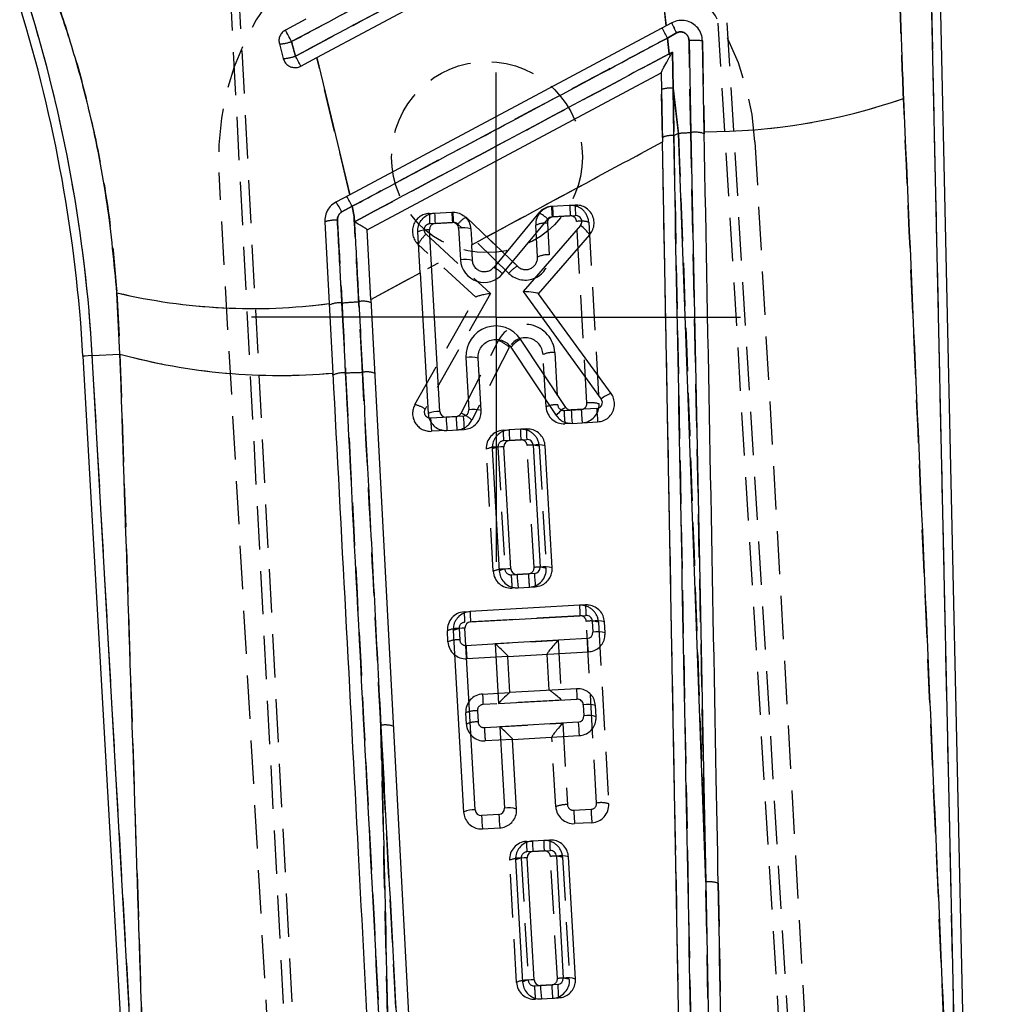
# Model space of a CAD drawing. Extents: x 19 to 225, y 41 to 166.
# Tile 7 of 20: x 68 to 84, y 131 to 147. Entities that reach past the tile are written whole.
import ezdxf

# ---------------------------------------------------------------- set-up
doc = ezdxf.new("R2010")
doc.units = 0
doc.header["$LTSCALE"] = 0.571429
doc.linetypes.add('HIDDEN', pattern=[1.905, 1.27, -0.635])
doc.layers.get('0').update_dxf_attribs({"linetype": 'CONTINUOUS'})
doc.styles.add('SLDTEXTSTYLE0', font='TXT', dxfattribs={"width": 0.75})
doc.dimstyles.new('SLDDIMSTYLE0', dxfattribs={"dimtxt": 2, "dimasz": 1.886857, "dimexe": 0, "dimexo": 0.0625, "dimgap": 0.5, "dimtad": 1, "dimdec": 0, "dimrnd": 1e-09, "dimzin": 12, "dimtxsty": 'SLDTEXTSTYLE0', "dimsah": 1, "dimcen": 0.09, "dimazin": 3, "dimtfac": 1, "dimtdec": 0, "dimtofl": 0, "dimtmove": 0, "dimatfit": 3, "dimtolj": 1, "dimtzin": 12})

# ---------------------------------------------------------------- blocks, each defined once
blk = doc.blocks.new('_D_3')
at = {"color": 179, "linetype": 'CONTINUOUS'}
for p, q in [((75.25, 163.872), (100.04, 163.872)), ((99.468, 163.872), (99.468, 52.245)), ((71.611, 52.245), (100.04, 52.245))]:
    blk.add_line(p, q, dxfattribs=at)
for points in [[(99.468, 163.872), (99.178, 161.985), (99.758, 161.985)], [(99.468, 52.245), (99.758, 54.131), (99.178, 54.131)]]:
    blk.add_solid(points, dxfattribs=at)
at = {"color": 179, "linetype": 'CONTINUOUS', "insert": (96.89, 107.872, 0.1), "char_height": 2, "attachment_point": 1, "rotation": 90, "style": 'SLDTEXTSTYLE0'}
blk.add_mtext('112', dxfattribs=at)
blk = doc.blocks.new('SW_CENTERMARKSYMBOL_3')
at = {"color": 0, "linetype": 'CONTINUOUS'}
for p, q in [((0, 2.5), (0, 4.1)), ((0, 0), (0, 2.5)), ((-2.5, 0), (-4.1, 0)), ((0, 0), (-2.5, 0)), ((0, 0), (0, -2.5)), ((0, 0), (2.5, 0)), ((2.5, 0), (4.1, 0)), ((0, -2.5), (0, -4.1))]:
    blk.add_line(p, q, dxfattribs=at)

msp = doc.modelspace()

# ---------------------------------------------------------------- linework, layer by layer
at = {"color": 7, "linetype": 'HIDDEN'}
for p, q in [((71.207594, 157.801018), (73.066728, 122.310203)), ((73.222035, 122.319015), (71.349065, 157.866318)), ((81.406727, 122.78349), (79.76759, 149.738256)), ((81.562034, 122.792304), (79.935409, 149.407268)), ((78.889198, 148.732797), (79.033097, 147.369627)), ((83.459818, 148.792323), (83.975745, 125.109898)), ((79.210352, 147.25094), (79.055709, 147.165183)), ((79.055709, 147.165183), (79.085393, 146.900468)), ((79.448612, 145.582721), (79.418478, 147.123818)), ((79.643961, 147.116445), (79.673174, 145.562429)), ((79.139726, 146.930594), (79.15152, 146.324847)), ((73.730126, 144.539826), (73.177989, 146.838874)), ((78.971643, 145.501141), (78.956579, 146.302738)), ((79.15152, 146.324847), (79.241357, 145.571687)), ((79.15152, 146.324847), (79.163365, 145.529632)), ((79.163365, 145.529632), (79.241357, 145.571687)), ((79.163365, 145.529632), (79.518787, 126.857851)), ((80.523617, 145.423912), (81.536686, 127.572215)), ((72.551144, 127.062293), (71.538074, 144.91399)), ((73.769012, 144.345634), (73.596269, 144.250468)), ((73.801808, 144.177035), (73.769012, 144.345634)), ((75.063234, 144.227267), (75.152292, 144.232318)), ((75.442303, 144.248776), (75.458787, 144.249712)), ((73.801808, 144.177035), (73.808994, 144.086413)), ((75.466234, 144.074276), (75.070681, 144.051832)), ((76.396646, 143.221401), (75.541325, 144.046411)), ((75.684055, 144.16612), (76.539376, 143.341106)), ((77.043527, 144.063626), (77.073699, 143.531964)), ((77.427016, 144.185551), (77.137701, 144.169133)), ((77.705266, 141.04737), (77.53252, 144.091376)), ((77.736083, 144.078464), (77.908829, 141.034458)), ((76.877905, 143.496387), (76.847732, 144.028053)), ((75.00874, 143.878308), (76.091304, 142.885015)), ((76.539376, 143.341106), (76.026694, 143.835619)), ((75.842674, 142.821029), (74.877409, 143.706698)), ((74.083764, 142.783352), (75.215434, 143.396546)), ((69.825497, 142.896165), (69.876698, 141.869437)), ((74.821829, 141.022146), (75.843859, 142.823115)), ((76.091304, 142.885015), (74.991889, 140.947678)), ((75.59525, 140.876837), (76.222706, 142.096605)), ((76.404439, 141.980876), (75.776983, 140.761108)), ((69.411598, 141.843044), (69.876698, 141.869437)), ((70.400275, 124.421163), (69.411598, 141.843044)), ((69.876698, 141.869437), (70.447405, 124.473965)), ((77.020477, 140.984044), (76.970731, 141.860646)), ((77.166525, 141.896218), (77.216271, 141.01962)), ((73.447143, 141.517494), (73.445733, 141.544141)), ((77.321777, 140.925445), (77.611092, 140.941866)), ((75.084526, 140.798483), (75.511992, 140.822742)), ((75.359316, 140.589293), (75.099742, 140.57456)), ((76.301161, 140.591562), (76.400939, 140.597225)), ((77.458361, 140.70841), (77.336993, 140.701525)), ((76.597925, 140.432548), (76.30861, 140.416131)), ((76.134728, 138.229434), (76.01864, 140.27505)), ((76.214436, 140.310623), (76.330522, 138.26501)), ((76.819516, 138.29276), (76.703429, 140.338373)), ((76.906992, 140.325461), (77.023079, 138.279848)), ((76.436028, 138.170835), (76.725343, 138.187256)), ((76.551022, 137.952578), (76.451243, 137.946915)), ((75.648553, 137.549702), (75.746096, 137.555238)), ((77.59048, 137.484048), (75.656002, 137.374267)), ((77.868729, 134.345867), (77.695986, 137.389873)), ((77.899549, 137.376961), (78.072292, 134.332955)), ((75.376661, 137.045898), (75.366033, 137.233187)), ((75.561829, 137.268763), (75.572457, 137.081471)), ((75.677961, 136.987299), (77.223286, 137.074996)), ((77.223286, 137.074996), (77.280212, 136.071865)), ((76.380761, 136.802394), (75.693177, 136.763376)), ((77.073086, 136.235968), (77.03872, 136.841555)), ((75.956998, 136.17263), (76.414333, 136.198584)), ((77.280212, 136.071865), (75.964447, 135.997195)), ((75.685106, 135.668826), (75.674478, 135.856115)), ((75.870273, 135.891691), (75.880902, 135.704398)), ((75.986405, 135.610227), (77.302172, 135.684897)), ((77.302172, 135.684897), (77.379737, 134.318117)), ((76.460004, 135.412317), (76.001621, 135.386303)), ((77.183941, 134.282541), (77.117607, 135.451455)), ((77.485241, 134.223942), (77.774556, 134.240359)), ((77.789772, 134.01644), (77.500457, 134.000019)), ((76.692102, 133.702647), (76.791884, 133.70831)), ((76.988864, 133.54363), (76.699549, 133.527212)), ((76.525667, 131.340519), (76.409582, 133.386132)), ((76.605376, 133.421708), (76.721463, 131.376094)), ((77.210458, 131.403843), (77.09437, 133.449458)), ((77.297933, 133.436546), (77.414021, 131.390931)), ((79.81804, 126.720026), (79.698223, 133.020845)), ((79.907847, 133.000102), (80.024544, 126.700161)), ((76.826967, 131.28192), (77.116282, 131.298339)), ((76.941972, 131.063661), (76.842183, 131.057999))]:
    msp.add_line(p, q, dxfattribs=at)
at = {"color": 7, "linetype": 'CONTINUOUS'}
for p, q in [((73.177989, 146.838874), (78.732775, 149.803013)), ((79.033097, 147.369627), (78.889198, 148.732797)), ((83.459818, 148.792323), (83.975745, 125.109898)), ((84.134403, 124.99732), (83.615949, 148.795724)), ((72.992924, 147.481107), (72.649685, 147.297949)), ((79.033097, 147.369627), (73.730126, 144.539826)), ((79.127349, 147.419922), (79.033097, 147.369627)), ((79.055709, 147.165183), (79.210352, 147.25094)), ((72.549078, 147.066657), (72.6145, 146.820769)), ((72.817728, 146.861568), (72.753414, 147.105251)), ((79.085393, 146.900468), (79.055709, 147.165183)), ((79.41848, 147.123654), (79.448612, 145.582721)), ((79.672541, 145.596147), (79.643961, 147.116445)), ((79.139726, 146.930594), (79.085393, 146.900468)), ((79.15152, 146.324847), (79.139726, 146.930594)), ((72.906244, 146.693867), (73.177989, 146.838874)), ((73.177989, 146.838874), (73.730126, 144.539826)), ((74.021954, 143.951979), (78.951321, 146.582421)), ((78.951321, 146.582421), (78.973036, 145.426996)), ((79.163365, 145.529632), (79.15152, 146.324847)), ((79.241357, 145.571687), (79.15152, 146.324847)), ((79.163365, 145.529632), (79.241357, 145.571687)), ((79.698223, 133.020845), (79.241357, 145.571687)), ((79.315904, 127.024154), (78.973036, 145.426996)), ((73.730126, 144.539826), (73.496593, 144.415208)), ((73.596229, 144.250445), (73.769012, 144.345634)), ((73.769012, 144.345634), (73.801808, 144.177035)), ((75.152641, 144.23234), (75.441956, 144.248758)), ((76.899057, 144.235067), (76.142564, 143.318586)), ((77.508974, 144.36606), (77.113421, 144.343611)), ((73.31125, 144.086779), (73.383812, 142.714896)), ((73.808994, 144.086413), (73.801808, 144.177035)), ((75.160103, 144.056645), (75.449418, 144.073062)), ((76.292935, 143.215254), (77.04943, 144.131735)), ((77.120885, 144.167915), (77.516438, 144.190364)), ((74.083764, 142.783352), (74.021954, 143.951979)), ((74.909005, 143.230591), (74.87012, 143.915825)), ((75.238675, 140.907131), (75.065929, 143.951141)), ((75.554924, 143.97889), (75.585095, 143.447224)), ((75.758472, 143.966236), (75.773652, 143.698711)), ((77.597612, 144.024965), (76.634375, 142.915573)), ((76.893631, 142.880671), (77.7525, 143.869855)), ((75.788643, 143.434573), (75.773652, 143.698711)), ((74.083764, 142.783352), (74.909005, 143.230591)), ((74.909005, 143.230591), (75.042864, 140.871816)), ((69.876698, 141.869437), (69.825497, 142.896165)), ((76.634375, 142.915573), (77.945908, 141.115055)), ((74.083764, 142.783352), (74.931293, 126.75925)), ((78.111438, 141.208828), (76.893631, 142.880671)), ((73.383812, 142.714896), (73.4454, 141.550433)), ((77.354436, 140.976411), (76.593011, 142.117359)), ((76.430523, 141.982358), (77.191949, 140.841406)), ((69.25568, 141.834196), (70.251164, 124.29238)), ((69.411598, 141.843044), (69.876698, 141.869437)), ((70.400275, 124.421163), (69.411598, 141.843044)), ((75.677922, 141.811483), (75.727669, 140.934881)), ((75.931215, 140.92223), (75.88147, 141.798828)), ((77.870745, 140.956339), (77.443281, 140.93208)), ((75.633496, 140.829377), (75.344178, 140.812956)), ((75.35938, 140.589297), (75.648695, 140.605715)), ((76.690316, 140.613649), (76.401, 140.597228)), ((77.458482, 140.708417), (77.885946, 140.732676)), ((76.408464, 140.421536), (76.697779, 140.437954)), ((76.11848, 140.280713), (76.234568, 138.2351)), ((76.430376, 138.270416), (76.314291, 140.316028)), ((76.803283, 140.343778), (76.919371, 138.298165)), ((77.122919, 138.285514), (77.006831, 140.331127)), ((76.825197, 138.192661), (76.535882, 138.17624)), ((76.551083, 137.952581), (76.840398, 137.968999)), ((77.682873, 137.665149), (75.748393, 137.555369)), ((75.755857, 137.379673), (77.690335, 137.489453)), ((77.79584, 137.395278), (77.806469, 137.207989)), ((78.010017, 137.195338), (77.999388, 137.382627)), ((75.465873, 137.238853), (75.638618, 134.194844)), ((75.834427, 134.23016), (75.661683, 137.274169)), ((77.712295, 137.102485), (76.16697, 137.014788)), ((76.16697, 137.014788), (76.223898, 136.011657)), ((76.381851, 136.802458), (77.727496, 136.878822)), ((76.416114, 136.198685), (76.381851, 136.802458)), ((77.532202, 136.262022), (76.416114, 136.198685)), ((76.223898, 136.011657), (77.539663, 136.086326)), ((77.645169, 135.992151), (77.655797, 135.804862)), ((77.859345, 135.792211), (77.848717, 135.9795)), ((77.561624, 135.699358), (76.245857, 135.624688)), ((76.245857, 135.624688), (76.323421, 134.257909)), ((76.460737, 135.412358), (77.576825, 135.475695)), ((76.526969, 134.245258), (76.460737, 135.412358)), ((76.229248, 134.152405), (75.939932, 134.135988)), ((75.955134, 133.912325), (76.244449, 133.928743)), ((77.081257, 133.724731), (76.791942, 133.708313)), ((76.799404, 133.532618), (77.088719, 133.549039)), ((76.509421, 133.391798), (76.625507, 131.346185)), ((76.821318, 131.381499), (76.70523, 133.427114)), ((77.194225, 133.454863), (77.310312, 131.409249)), ((77.513858, 131.396598), (77.397773, 133.442212)), ((79.698223, 133.020845), (79.81804, 126.720026)), ((77.216137, 131.303745), (76.926821, 131.287326)), ((76.942023, 131.063663), (77.231338, 131.080082))]:
    msp.add_line(p, q, dxfattribs=at)
at = {"color": 7, "linetype": 'CONTINUOUS', "flags": 128}
msp.add_lwpolyline([(79.448612, 145.582721), (79.609044, 137.524534), (79.655463, 135.182523), (79.698223, 133.020845)], dxfattribs=at)
at = {"color": 7, "linetype": 'HIDDEN', "flags": 128}
msp.add_lwpolyline([(79.698223, 133.020845), (79.538412, 141.079061), (79.448612, 145.582721)], dxfattribs=at)
at = {"color": 8, "linetype": 'CONTINUOUS', "flags": 128}
msp.add_lwpolyline([(69.411598, 141.843044), (69.343481, 141.83918), (69.294735, 141.836413), (69.265449, 141.834751), (69.25568, 141.834196)], dxfattribs=at)
at = {"color": 7, "linetype": 'HIDDEN'}
msp.add_circle((76.030846, 145.168952), 1.6, dxfattribs=at)
for centre, radius, start, end in [((76.030846, 145.168952), 4.5, 3.2480041, 183.2480041), ((44.827694, 140.447929), 24.623458, 3.2480041, 17.2480041), ((80.486978, 147.982886), 1.471571, 202.492325, 209.8275587), ((60.156288, 140.44852), 14.247795, 27.8534269, 28.7334859), ((72.846088, 143.903599), 7.014081, 27.7105636, 29.2710057), ((72.521131, 147.774849), 0.708743, 272.259883, 289.1316367), ((79.497461, 146.08776), 1.039064, 81.8949779, 94.3596843), ((72.553048, 147.653425), 0.83492, 274.2209365, 288.4823318), ((63.187144, 141.671115), 10.940245, 27.3295517, 28.3226781), ((79.114582, 145.780076), 0.546023, 86.1210471, 106.8202868), ((79.710296, 155.693348), 10.097272, 269.7857629, 289.0984401), ((79.125411, 145.125714), 0.405697, 84.6320741, 112.2731827), ((77.626638, 177.85248), 32.321153, 272.8636089, 273.2315307), ((79.517255, 145.089637), 0.497839, 71.7482095, 97.9252393), ((72.751546, 143.851893), 0.934034, 25.2598607, 37.09217), ((68.292521, 141.474678), 6.183393, 27.664997, 29.422259), ((75.080231, 143.927748), 0.3, 93.2480041, 227.4624662), ((78.385182, 144.280401), 3.322373, 180.9163615, 183.9448937), ((78.781153, 144.302863), 3.322791, 180.9165522, 183.9447031), ((77.14725, 144.045049), 0.3, 93.2480041, 183.2480041), ((80.454595, 144.39784), 3.324769, 180.9180598, 183.94441), ((77.436566, 144.061468), 0.3, 3.2480041, 93.2480041), ((80.739799, 144.414047), 3.320654, 180.9155773, 183.945678), ((73.505838, 143.396559), 0.717125, 88.6778856, 105.7443158), ((75.076347, 143.951991), 0.1, 93.2480041, 227.4624662), ((75.4719, 143.974439), 0.1, 46.0333802, 93.2480041), ((75.912113, 143.749258), 0.475168, 118.6822535, 141.2909526), ((77.019259, 143.640579), 0.423743, 86.7167405, 113.8779867), ((77.143366, 144.069293), 0.1, 93.2480041, 183.2480041), ((77.432682, 144.085711), 0.1, 3.2480041, 93.2480041), ((77.607385, 143.660561), 0.437271, 72.8831367, 99.858123), ((75.401798, 143.441445), 0.587659, 131.9786221, 153.1682036), ((76.674341, 143.509299), 0.4, 226.0333802, 3.2480041), ((76.678225, 143.485055), 0.2, 226.0333802, 3.2480041), ((77.049433, 143.108949), 0.42371, 86.7168914, 113.8801382), ((76.76753, 142.92412), 0.475322, 118.6852395, 141.2862107), ((72.101962, 152.567704), 9.935843, 256.7549393, 277.4125392), ((73.565802, 142.299793), 0.429669, 85.6767196, 114.8631395), ((71.593604, 173.166278), 30.503976, 273.7679454, 274.2985917), ((73.952275, 142.344519), 0.41001, 70.8932798, 100.1521741), ((76.667329, 141.86789), 0.5, 3.2480041, 152.7784183), ((76.012625, 141.566157), 0.570535, 46.6266985, 68.3942181), ((76.671213, 141.843647), 0.3, 3.2480041, 152.7784183), ((72.548441, 151.637199), 10.126568, 254.7022615, 275.0816213), ((77.142256, 141.473186), 0.423728, 86.7164898, 113.8784292), ((74.015143, 141.156328), 0.413937, 71.1176686, 100.0815206), ((73.628488, 141.114246), 0.442148, 85.8773495, 114.2138994), ((72.861932, 172.326591), 30.781695, 271.4861694, 272.0120801), ((75.082745, 140.87408), 0.3, 150.425625, 273.2480041), ((74.716479, 140.550152), 0.483608, 55.2853801, 77.4176817), ((75.07886, 140.898323), 0.1, 150.425625, 273.2480041), ((77.191996, 140.596656), 0.42366, 86.7152768, 113.8817528), ((77.319995, 141.001042), 0.3, 183.2480041, 273.2480041), ((77.316111, 141.025285), 0.1, 183.2480041, 273.2480041), ((81.937466, 141.126617), 4.620071, 182.4956175, 185.2792343), ((77.605427, 141.041704), 0.1, 273.2480041, 3.2480041), ((82.227971, 141.143111), 4.621262, 182.4958888, 185.2788341), ((77.609311, 141.01746), 0.3, 273.2480041, 3.2480041), ((77.78012, 140.616395), 0.437428, 72.8880717, 99.853188), ((79.702816, 140.999825), 4.622678, 182.4963149, 185.2784081), ((75.506325, 140.922582), 0.1, 273.2480041, 332.7784183), ((80.122108, 141.023528), 4.614486, 182.4938451, 185.2808778), ((75.510209, 140.898338), 0.3, 273.2480041, 332.7784183), ((75.385146, 140.346353), 0.570577, 46.6275086, 68.393408), ((76.318159, 140.292046), 0.3, 93.2480041, 183.2480041), ((79.62547, 140.644837), 3.324736, 180.9181282, 183.9444447), ((79.914799, 140.661253), 3.324749, 180.9180506, 183.9444191), ((76.607474, 140.308464), 0.3, 3.2480041, 93.2480041), ((76.314275, 140.31629), 0.1, 93.2480041, 183.2480041), ((76.60359, 140.332708), 0.1, 3.2480041, 93.2480041), ((76.190167, 139.887576), 0.423743, 86.7167405, 113.8779867), ((76.778287, 139.90745), 0.437376, 72.8864535, 99.8548061), ((76.719677, 138.287094), 0.1, 273.2480041, 3.2480041), ((76.723561, 138.26285), 0.3, 273.2480041, 3.2480041), ((76.89437, 137.861776), 0.437436, 72.888321, 99.8529387), ((76.306247, 137.842046), 0.42366, 86.7152768, 113.8817528), ((76.434246, 138.246432), 0.3, 183.2480041, 273.2480041), ((76.430362, 138.270676), 0.1, 183.2480041, 273.2480041), ((81.04655, 138.371655), 4.614894, 182.4940558, 185.2807961), ((81.340624, 138.388393), 4.619662, 182.4954067, 185.2793163), ((77.60003, 137.359964), 0.3, 3.2480041, 93.2480041), ((80.902845, 137.712527), 3.320235, 180.9153864, 183.9458689), ((75.665551, 137.250184), 0.3, 93.2480041, 183.2480041), ((78.968765, 137.602798), 3.320637, 180.9161761, 183.9462936), ((77.596146, 137.384208), 0.1, 3.2480041, 93.2480041), ((75.661667, 137.274428), 0.1, 93.2480041, 183.2480041), ((77.770843, 136.958936), 0.43739, 72.8868726, 99.854387), ((75.537563, 136.845742), 0.423717, 86.7169012, 113.8799367), ((75.548188, 136.658424), 0.423743, 86.7167405, 113.8779867), ((75.67618, 137.062894), 0.3, 183.2480041, 273.2480041), ((75.672296, 137.087138), 0.1, 183.2480041, 273.2480041), ((80.294839, 137.188544), 4.621262, 182.4958888, 185.2788341), ((75.973996, 135.873112), 0.3, 93.2480041, 183.2480041), ((79.27721, 136.225726), 3.320637, 180.9161761, 183.9462936), ((75.970112, 135.897356), 0.1, 93.2480041, 183.2480041), ((75.845998, 135.46872), 0.423667, 86.7152865, 113.8815513), ((74.325329, 135.23196), 0.422405, 71.1184957, 100.2666021), ((75.856614, 135.281456), 0.423639, 86.7133672, 113.8813601), ((75.984624, 135.685822), 0.3, 183.2480041, 273.2480041), ((75.98074, 135.710066), 0.1, 183.2480041, 273.2480041), ((80.603284, 135.811472), 4.621262, 182.4958888, 185.2788341), ((77.355471, 133.895096), 0.423717, 86.7169012, 113.8799367), ((77.479575, 134.323782), 0.1, 183.2480041, 273.2480041), ((77.768891, 134.3402), 0.1, 273.2480041, 3.2480041), ((77.772775, 134.315957), 0.3, 273.2480041, 3.2480041), ((77.943584, 133.914892), 0.437428, 72.8880717, 99.853188), ((77.483459, 134.299538), 0.3, 183.2480041, 273.2480041), ((82.103531, 134.425283), 4.622678, 182.4963149, 185.2784081), ((82.391843, 134.44164), 4.621672, 182.4960996, 185.2787523), ((76.709099, 133.40313), 0.3, 93.2480041, 183.2480041), ((80.014468, 133.755799), 3.322791, 180.9165522, 183.9447031), ((76.998415, 133.419548), 0.3, 3.2480041, 93.2480041), ((80.303784, 133.772217), 3.322791, 180.9165522, 183.9447031), ((76.705215, 133.427373), 0.1, 93.2480041, 183.2480041), ((76.994531, 133.443792), 0.1, 3.2480041, 93.2480041), ((76.581101, 132.998744), 0.42366, 86.7152768, 113.8817528), ((77.169224, 133.018469), 0.437441, 72.8884907, 99.8527689), ((79.7593, 132.568479), 0.45647, 71.0085626, 97.6893247), ((76.697192, 130.953081), 0.423709, 86.716134, 113.8796486), ((76.825186, 131.357516), 0.3, 183.2480041, 273.2480041), ((76.821302, 131.38176), 0.1, 183.2480041, 273.2480041), ((77.110617, 131.398178), 0.1, 273.2480041, 3.2480041), ((77.114502, 131.373934), 0.3, 273.2480041, 3.2480041), ((77.285316, 130.972935), 0.437363, 72.8860232, 99.8552364), ((81.444049, 131.483183), 4.621467, 182.4959942, 185.2787932), ((81.733867, 131.499633), 4.62197, 182.4961018, 185.2786211)]:
    msp.add_arc(centre, radius, start, end, dxfattribs=at)
at = {"color": 7, "linetype": 'CONTINUOUS'}
for centre, radius, start, end in [((44.827694, 140.447929), 24.46729, 3.2480041, 17.2480041), ((44.827694, 140.447929), 24.623458, 3.2480041, 17.2480041), ((80.550823, 148.014246), 1.542563, 202.6613314, 209.6585524), ((60.156288, 140.44852), 14.247795, 27.8534269, 28.7334859), ((72.846088, 143.903599), 7.014081, 27.7105636, 29.2710057), ((72.521131, 147.774849), 0.708743, 272.259883, 289.1316367), ((79.498294, 146.090197), 1.036534, 81.9215347, 94.4162814), ((72.553048, 147.653425), 0.83492, 274.2209365, 288.4823318), ((63.187144, 141.671115), 10.940245, 27.3295517, 28.3226781), ((51.084778, 131.941343), 31.746021, 28.0437008, 28.1130383), ((79.114582, 145.780076), 0.546023, 86.1210471, 106.8202868), ((79.710296, 155.693348), 10.097272, 269.7857629, 289.0984401), ((79.125411, 145.125714), 0.405697, 84.6320741, 112.2731827), ((77.626638, 177.85248), 32.321153, 272.8636089, 273.2315307), ((79.517255, 145.089637), 0.497839, 71.7482095, 97.9252393), ((72.751538, 143.852143), 0.933889, 25.2455731, 37.0796541), ((68.292521, 141.474678), 6.183393, 27.664997, 29.422259), ((78.481761, 144.285721), 3.329548, 180.9186251, 183.9451249), ((78.772495, 144.302199), 3.330968, 180.9192701, 183.94448), ((76.66153, 143.728328), 0.559646, 46.1227018, 64.8858585), ((80.445031, 144.397133), 3.33204, 180.9203625, 183.9446002), ((80.840604, 144.419582), 3.33206, 180.9203716, 183.9445911), ((73.505787, 143.396962), 0.716723, 88.6730618, 105.7491396), ((75.165769, 143.956805), 0.1, 93.2480041, 183.2480041), ((75.455084, 143.973223), 0.1, 3.2480041, 93.2480041), ((77.12655, 144.068078), 0.1, 93.2480041, 140.462628), ((77.522103, 144.090525), 0.1, 319.033542, 93.2480041), ((75.041894, 143.523912), 0.427904, 86.7800632, 113.6676662), ((75.630032, 143.54366), 0.441663, 73.093643, 99.791227), ((77.16216, 143.435246), 0.733067, 36.3604897, 53.5575751), ((75.66021, 143.011975), 0.441684, 73.0953391, 99.79162), ((75.984452, 143.469887), 0.4, 183.2480041, 320.462628), ((75.905068, 142.811898), 0.559587, 46.1214442, 64.8864536), ((72.101962, 152.567704), 9.935843, 256.7549393, 277.4125392), ((73.565802, 142.299793), 0.429669, 85.6767196, 114.8631395), ((71.593604, 173.166278), 30.503976, 273.7679454, 274.2985917), ((73.952275, 142.344519), 0.41001, 70.8932798, 100.1521741), ((76.177119, 141.83981), 0.5, 33.71759, 183.2480041), ((76.825227, 141.672577), 0.501752, 117.5685262, 141.873536), ((72.548441, 151.637199), 10.126568, 254.7022615, 275.0816213), ((75.753031, 141.376261), 0.441655, 73.0933961, 99.7914738), ((74.015143, 141.156328), 0.413937, 71.1176686, 100.0815206), ((73.628488, 141.114246), 0.442148, 85.8773495, 114.2138994), ((72.861932, 172.326591), 30.781695, 271.4861694, 272.0120801), ((77.86508, 141.056178), 0.1, 273.2480041, 36.0703832), ((78.243393, 140.782915), 0.445886, 107.2138598, 131.8495186), ((75.627829, 140.929216), 0.1, 273.2480041, 3.2480041), ((75.802784, 140.49965), 0.441665, 73.0948571, 99.7920371), ((77.586685, 140.531597), 0.501795, 117.5702174, 141.8733991), ((77.437615, 141.03192), 0.1, 213.71759, 273.2480041), ((82.048503, 141.132722), 4.609591, 182.4947072, 185.2814531), ((82.480091, 141.157261), 4.613723, 182.4959555, 185.2802048), ((75.214605, 140.480085), 0.427725, 86.774103, 113.673436), ((75.338513, 140.912797), 0.1, 183.2480041, 273.2480041), ((79.953272, 141.013868), 4.61347, 182.4959668, 185.2803226), ((80.238714, 141.029981), 4.609586, 182.4942316, 185.2809789), ((79.727642, 140.650544), 3.327069, 180.9181863, 183.9468794), ((80.021813, 140.667166), 3.331927, 180.9203112, 183.9446515), ((76.414129, 140.321695), 0.1, 93.2480041, 183.2480041), ((76.703445, 140.338114), 0.1, 3.2480041, 93.2480041), ((76.290221, 139.888982), 0.427725, 86.774103, 113.673436), ((76.878406, 139.908651), 0.441564, 73.0916451, 99.7953141), ((76.406307, 137.843377), 0.427717, 86.7740799, 113.6736496), ((76.530216, 138.276081), 0.1, 183.2480041, 273.2480041), ((76.819532, 138.2925), 0.1, 273.2480041, 3.2480041), ((76.994486, 137.862916), 0.441684, 73.0953391, 99.79162), ((81.142053, 138.376954), 4.610542, 182.4950824, 185.2812071), ((81.434544, 138.393584), 4.613723, 182.4959555, 185.2802048), ((81.011993, 137.71853), 3.329548, 180.9186251, 183.9451249), ((79.075353, 137.608693), 3.327388, 180.9182479, 183.9467148), ((77.696, 137.389613), 0.1, 3.2480041, 93.2480041), ((75.761522, 137.279833), 0.1, 93.2480041, 183.2480041), ((77.870962, 136.960139), 0.441576, 73.0920183, 99.7949408), ((75.637642, 136.846964), 0.427881, 86.7790986, 113.6684404), ((77.706629, 137.202324), 0.1, 273.2480041, 3.2480041), ((77.881584, 136.772739), 0.441684, 73.0953391, 99.79162), ((82.317517, 137.303127), 4.609591, 182.4947072, 185.2814531), ((80.862628, 136.315458), 3.330855, 180.9192187, 183.9445314), ((77.54533, 135.986487), 0.1, 3.2480041, 93.2480041), ((77.720291, 135.557012), 0.441576, 73.0920183, 99.7949408), ((77.555958, 135.799197), 0.1, 273.2480041, 3.2480041), ((77.730913, 135.369612), 0.441684, 73.0953391, 99.79162), ((74.325329, 135.23196), 0.422405, 71.1184957, 100.2666021), ((82.17097, 135.900281), 4.613723, 182.4959555, 185.2802048), ((75.810358, 133.80312), 0.427717, 86.7740799, 113.6736496), ((75.934267, 134.235826), 0.1, 183.2480041, 273.2480041), ((76.223582, 134.252244), 0.1, 273.2480041, 3.2480041), ((80.838594, 134.353328), 4.613723, 182.4959555, 185.2802048), ((76.398536, 133.822659), 0.441684, 73.0953391, 99.79162), ((80.546748, 134.336738), 4.611188, 182.49519, 185.2809704), ((80.121175, 133.761699), 3.329661, 180.9186764, 183.9450736), ((80.411364, 133.778158), 3.330535, 180.919157, 183.9446961), ((76.80507, 133.432779), 0.1, 93.2480041, 183.2480041), ((77.094385, 133.449197), 0.1, 3.2480041, 93.2480041), ((76.68117, 133.000023), 0.427767, 86.775697, 113.6720324), ((77.26934, 133.019614), 0.441684, 73.0953391, 99.79162), ((79.7593, 132.568479), 0.45647, 71.0085626, 97.6893247), ((76.797258, 130.954376), 0.4278, 86.7760142, 113.6704691), ((76.921156, 131.387165), 0.1, 183.2480041, 273.2480041), ((77.210472, 131.403584), 0.1, 273.2480041, 3.2480041), ((77.385431, 130.974072), 0.441613, 73.0932368, 99.7936574), ((81.536346, 131.48826), 4.613902, 182.4960095, 185.2801508), ((81.825483, 131.504667), 4.613723, 182.4959555, 185.2802048)]:
    msp.add_arc(centre, radius, start, end, dxfattribs=at)
for centre, major_axis, ratio, start_param, end_param in [((76.638243, 142.89159), (0.254686, -0.010888), 0.093366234, 0.074179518, 1.589979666), ((76.17084, 136.990805), (0.210699, -0.18807), 0.054351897, 0.054298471, 1.637614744), ((76.227767, 135.987674), (0.187927, 0.210539), 0.066918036, 0.066818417, 1.516497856), ((76.249727, 135.600706), (0.210699, -0.18807), 0.054351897, 0.054298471, 1.637614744)]:
    msp.add_ellipse(centre, major_axis=major_axis, ratio=ratio, start_param=start_param, end_param=end_param, dxfattribs=at)
at = {"color": 7, "linetype": 'HIDDEN'}
for centre, major_axis, ratio, start_param, end_param in [((76.095188, 142.860772), (0.251774, 0.039625), 0.096333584, 1.571062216, 3.065064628), ((77.22717, 137.050751), (0.187919, 0.21053), 0.067578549, 1.515842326, 3.074116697), ((77.284096, 136.04762), (0.210692, -0.188063), 0.055009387, 1.638272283, 3.086638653), ((77.306057, 135.660651), (0.187919, 0.21053), 0.067578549, 1.515842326, 3.074116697)]:
    msp.add_ellipse(centre, major_axis=major_axis, ratio=ratio, start_param=start_param, end_param=end_param, dxfattribs=at)
at = {"color": 7, "linetype": 'CONTINUOUS'}
for points, knots in [([(72.753414, 147.105251), (72.872826, 147.168935), (73.469885, 147.487354), (75.564075, 148.604217), (77.538841, 149.657426), (79.035964, 150.455892)], [0, 0, 0, 0, 0.057020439, 0.285102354, 1, 1, 1, 1]), ([(79.095905, 150.209874), (78.976495, 150.146188), (78.379442, 149.827756), (76.28672, 148.711642), (74.313401, 147.659237), (72.817728, 146.861568)], [0, 0, 0, 0, 0.057060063, 0.285300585, 1, 1, 1, 1]), ([(82.930402, 148.78079), (82.940459, 148.34227), (82.960619, 147.463207), (82.996209, 146.589641), (83.014045, 146.151852)], [0, 0, 0, 0, 0.498847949, 1, 1, 1, 1]), ([(69.825497, 142.896165), (69.779411, 143.393888), (69.686362, 144.39881), (69.420752, 145.74306), (69.115375, 146.911963), (68.894774, 147.559944), (68.783901, 147.885613)], [0, 0, 0, 0, 0.293185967, 0.59195364, 0.794919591, 1, 1, 1, 1]), ([(79.643957, 147.116445), (79.639368, 147.155786), (79.630192, 147.234452), (79.568173, 147.338043), (79.477772, 147.416706), (79.365347, 147.460241), (79.24152, 147.466467), (79.165816, 147.435604), (79.127349, 147.419922)], [0, 0, 0, 0, 0.164386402, 0.328708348, 0.494615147, 0.661764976, 0.828136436, 1, 1, 1, 1]), ([(72.649685, 147.297949), (72.630627, 147.285257), (72.592506, 147.259872), (72.555688, 147.200626), (72.537986, 147.133541), (72.545398, 147.088851), (72.549078, 147.066657)], [0, 0, 0, 0, 0.251602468, 0.503253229, 0.753309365, 1, 1, 1, 1]), ([(79.210352, 147.25094), (79.225873, 147.257535), (79.256248, 147.270444), (79.306273, 147.267804), (79.351542, 147.249499), (79.387968, 147.216503), (79.412938, 147.173053), (79.416624, 147.140182), (79.418478, 147.123654)], [0, 0, 0, 0, 0.170611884, 0.333895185, 0.498305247, 0.664028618, 0.831068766, 1, 1, 1, 1]), ([(73.769012, 144.345634), (73.888421, 144.409317), (74.485469, 144.72773), (76.247702, 145.667569), (77.890524, 146.543747), (79.055709, 147.165183)], [0, 0, 0, 0, 0.067759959, 0.338800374, 1, 1, 1, 1]), ([(79.085393, 146.900468), (78.184853, 146.420168), (76.429113, 145.48375), (74.670275, 144.54581), (73.812044, 144.08804), (73.808994, 144.086413)], [0, 0, 0, 0, 0.512022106, 0.998265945, 1, 1, 1, 1]), ([(78.951295, 146.583762), (78.95201, 146.586606), (78.953625, 146.593028), (78.96889, 146.624719), (79.003519, 146.690121), (79.046544, 146.766685), (79.083653, 146.831584), (79.097852, 146.856647), (79.103475, 146.866571)], [0, 0, 0, 0, 0.0996090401, 0.224888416, 0.4218210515, 0.7793121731, 0.9126107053, 1, 1, 1, 1]), ([(79.103475, 146.866571), (79.115025, 146.887061), (79.127072, 146.90843), (79.139225, 146.929718), (79.139726, 146.930594)], [0, 0, 0, 0, 0.958819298, 1, 1, 1, 1]), ([(72.6145, 146.820769), (72.622542, 146.799293), (72.638623, 146.756348), (72.6879, 146.706748), (72.749602, 146.675188), (72.818926, 146.666281), (72.872397, 146.677235), (72.899658, 146.690631), (72.906244, 146.693867)], [0, 0, 0, 0, 0.186513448, 0.372961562, 0.561129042, 0.750686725, 0.939762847, 1, 1, 1, 1]), ([(83.014045, 146.151852), (83.274319, 140.203732), (83.580547, 133.205431), (83.882991, 126.204294), (83.928376, 125.153689)], [0, 0, 0, 0, 0.849937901, 1, 1, 1, 1]), ([(80.024544, 126.700161), (79.974829, 129.386824), (79.858274, 135.685586), (79.740233, 141.984157), (79.672541, 145.596147)], [0, 0, 0, 0, 0.426538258, 1, 1, 1, 1]), ([(75.773652, 143.698711), (76.455576, 144.067499), (77.521762, 144.644097), (78.588555, 145.219586), (78.973036, 145.426996)], [0, 0, 0, 0, 0.639591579, 1, 1, 1, 1]), ([(79.518787, 126.857851), (79.508915, 127.376712), (79.390489, 133.601181), (79.271988, 139.824802), (79.163365, 145.529632)], [0, 0, 0, 0, 0.083358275, 1, 1, 1, 1]), ([(73.496593, 144.415208), (73.463493, 144.393112), (73.397303, 144.348925), (73.333423, 144.245916), (73.310136, 144.154262), (73.31102, 144.100712), (73.31125, 144.086779)], [0, 0, 0, 0, 0.297789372, 0.595503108, 0.894751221, 1, 1, 1, 1]), ([(73.522385, 144.113493), (73.522264, 144.119377), (73.521808, 144.141698), (73.530916, 144.179783), (73.556233, 144.222732), (73.58296, 144.241251), (73.596229, 144.250445)], [0, 0, 0, 0, 0.107979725, 0.40959949, 0.70686656, 1, 1, 1, 1]), ([(74.87012, 143.915825), (74.871517, 143.949697), (74.874312, 144.017447), (74.920973, 144.110293), (74.993266, 144.182304), (75.075404, 144.222851), (75.130686, 144.229643), (75.152641, 144.23234)], [0, 0, 0, 0, 0.215439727, 0.430920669, 0.645535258, 0.859225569, 1, 1, 1, 1]), ([(75.441956, 144.248758), (75.47577, 144.247359), (75.543393, 144.244563), (75.635855, 144.198226), (75.707931, 144.126338), (75.748849, 144.044125), (75.755732, 143.988414), (75.758472, 143.966236)], [0, 0, 0, 0, 0.213555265, 0.427075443, 0.641498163, 0.857280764, 1, 1, 1, 1]), ([(77.113421, 144.343611), (77.080298, 144.338436), (77.014051, 144.328086), (76.942315, 144.282563), (76.909495, 144.246528), (76.899057, 144.235067)], [0, 0, 0, 0, 0.405436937, 0.81089944, 1, 1, 1, 1]), ([(77.7525, 143.869855), (77.772107, 143.897505), (77.811314, 143.952798), (77.831117, 144.0543), (77.818501, 144.155763), (77.772087, 144.248189), (77.697502, 144.319389), (77.605628, 144.362753), (77.540169, 144.364993), (77.508974, 144.36606)], [0, 0, 0, 0, 0.1434773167, 0.2869137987, 0.4312924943, 0.5767210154, 0.7224960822, 0.8677563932, 1, 1, 1, 1]), ([(73.598193, 142.72824), (73.590973, 142.862232), (73.566164, 143.322711), (73.540547, 143.785423), (73.522385, 144.113493)], [0, 0, 0, 0, 0.290985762, 1, 1, 1, 1]), ([(73.801808, 144.177035), (73.809297, 144.042275), (73.835836, 143.564743), (73.861549, 143.089348), (73.880005, 142.74811)], [0, 0, 0, 0, 0.282199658, 1, 1, 1, 1]), ([(74.021937, 143.95231), (74.020059, 143.954534), (74.016307, 143.958976), (73.98837, 143.977841), (73.946322, 144.004024), (73.888356, 144.038686), (73.841216, 144.065092), (73.814902, 144.080704), (73.81182, 144.082745), (73.809869, 144.084235), (73.809096, 144.08566), (73.809021, 144.086212), (73.808994, 144.086413)], [0, 0, 0, 0, 0.170577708, 0.340794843, 0.520121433, 0.725682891, 0.963535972, 0.97774217, 0.986471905, 0.995252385, 0.998272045, 1, 1, 1, 1]), ([(76.142564, 143.318586), (76.126703, 143.302779), (76.094978, 143.271162), (76.030924, 143.24686), (75.963433, 143.243635), (75.898349, 143.263077), (75.843092, 143.302895), (75.803941, 143.359026), (75.790653, 143.406216), (75.788849, 143.431665), (75.788643, 143.434573)], [0, 0, 0, 0, 0.1390899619, 0.2781961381, 0.4170725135, 0.556453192, 0.6969830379, 0.8388261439, 0.9815795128, 1, 1, 1, 1]), ([(73.660275, 141.55525), (73.653293, 141.689238), (73.632913, 142.08034), (73.611964, 142.471251), (73.598193, 142.72824)], [0, 0, 0, 0, 0.342589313, 1, 1, 1, 1]), ([(73.880005, 142.74811), (73.887202, 142.614176), (73.908411, 142.21948), (73.929049, 141.824695), (73.942683, 141.563874)], [0, 0, 0, 0, 0.339335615, 1, 1, 1, 1]), ([(75.88147, 141.798828), (75.882872, 141.832758), (75.885676, 141.900625), (75.9325, 141.993505), (76.004994, 142.065889), (76.097457, 142.109841), (76.198743, 142.120995), (76.297557, 142.098071), (76.37835, 142.049081), (76.414742, 142.00254), (76.430523, 141.982358)], [0, 0, 0, 0, 0.129995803, 0.260022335, 0.389162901, 0.517213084, 0.644764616, 0.772609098, 0.901396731, 1, 1, 1, 1]), ([(70.447405, 124.473965), (70.439163, 124.730809), (70.253184, 130.52626), (70.060675, 136.326374), (69.876698, 141.869437)], [0, 0, 0, 0, 0.044318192, 1, 1, 1, 1]), ([(73.4454, 141.550433), (73.587147, 138.870446), (73.854895, 133.808179), (74.122466, 128.749277), (74.248384, 126.368581)], [0, 0, 0, 0, 0.529404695, 1, 1, 1, 1]), ([(74.447045, 126.40753), (74.330953, 128.643379), (74.068873, 133.690884), (73.806453, 138.741732), (73.660275, 141.55525)], [0, 0, 0, 0, 0.442961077, 1, 1, 1, 1]), ([(73.942683, 141.563874), (73.949644, 141.429904), (73.984448, 140.76005), (74.086914, 138.787796), (74.182396, 136.949812), (74.250044, 135.647603)], [0, 0, 0, 0, 0.0679252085, 0.3396266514, 1, 1, 1, 1]), ([(77.885946, 140.732676), (77.919152, 140.737824), (77.985566, 140.748119), (78.071797, 140.803994), (78.135629, 140.882751), (78.169992, 140.978953), (78.170574, 141.081121), (78.14471, 141.15911), (78.118681, 141.198005), (78.111438, 141.208828)], [0, 0, 0, 0, 0.1553656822, 0.3107366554, 0.4661429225, 0.6223970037, 0.7799641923, 0.9387720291, 1, 1, 1, 1]), ([(75.648695, 140.605715), (75.681874, 140.610856), (75.748235, 140.62114), (75.834542, 140.676967), (75.897968, 140.755609), (75.930224, 140.842053), (75.930926, 140.898809), (75.931215, 140.92223)], [0, 0, 0, 0, 0.2121953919, 0.4243987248, 0.6366242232, 0.8500513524, 1, 1, 1, 1]), ([(75.042864, 140.871816), (75.048169, 140.838018), (75.05878, 140.770421), (75.11645, 140.683063), (75.197541, 140.619654), (75.283597, 140.589708), (75.338515, 140.58941), (75.35938, 140.589297)], [0, 0, 0, 0, 0.217263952, 0.4345283, 0.651766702, 0.867701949, 1, 1, 1, 1]), ([(77.191949, 140.841406), (77.213526, 140.815221), (77.256687, 140.762845), (77.352146, 140.713774), (77.422404, 140.710234), (77.458482, 140.708417)], [0, 0, 0, 0, 0.327223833, 0.65451726, 1, 1, 1, 1]), ([(76.401, 140.597228), (76.367815, 140.592085), (76.301442, 140.581797), (76.215126, 140.525956), (76.151705, 140.447294), (76.119468, 140.360857), (76.118768, 140.304116), (76.11848, 140.280713)], [0, 0, 0, 0, 0.212230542, 0.424469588, 0.636723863, 0.850166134, 1, 1, 1, 1]), ([(77.006831, 140.331127), (77.001531, 140.364909), (76.990932, 140.432471), (76.933311, 140.519802), (76.85229, 140.583211), (76.766225, 140.613218), (76.711255, 140.61353), (76.690316, 140.613649)], [0, 0, 0, 0, 0.2171350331, 0.4342622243, 0.6513378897, 0.8671910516, 1, 1, 1, 1]), ([(76.840398, 137.968999), (76.873596, 137.974145), (76.939991, 137.984439), (77.026313, 138.04031), (77.089749, 138.119016), (77.121944, 138.205454), (77.122635, 138.262173), (77.122919, 138.285514)], [0, 0, 0, 0, 0.212266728, 0.424536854, 0.636932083, 0.850583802, 1, 1, 1, 1]), ([(76.234568, 138.2351), (76.239867, 138.201318), (76.250467, 138.133754), (76.308097, 138.046414), (76.389124, 137.983012), (76.475185, 137.953011), (76.53014, 137.9527), (76.551083, 137.952581)], [0, 0, 0, 0, 0.217202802, 0.434405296, 0.65146436, 0.867177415, 1, 1, 1, 1]), ([(77.999388, 137.382627), (77.994093, 137.416391), (77.983502, 137.483918), (77.925923, 137.571233), (77.844966, 137.634636), (77.758896, 137.664699), (77.703889, 137.665025), (77.682873, 137.665149)], [0, 0, 0, 0, 0.217068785, 0.434133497, 0.651042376, 0.866674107, 1, 1, 1, 1]), ([(75.748393, 137.555369), (75.715207, 137.550224), (75.648834, 137.539935), (75.562529, 137.484101), (75.499099, 137.405442), (75.46686, 137.319), (75.466161, 137.262248), (75.465873, 137.238853)], [0, 0, 0, 0, 0.212168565, 0.424337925, 0.636622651, 0.850208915, 1, 1, 1, 1]), ([(77.727496, 136.878822), (77.760706, 136.883971), (77.827125, 136.89427), (77.91346, 136.950175), (77.976901, 137.028923), (78.009054, 137.115358), (78.009736, 137.172048), (78.010017, 137.195338)], [0, 0, 0, 0, 0.212331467, 0.424663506, 0.637165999, 0.85093506, 1, 1, 1, 1]), ([(77.848717, 135.9795), (77.843423, 136.013261), (77.832834, 136.080783), (77.775261, 136.168099), (77.694312, 136.231496), (77.608243, 136.261568), (77.553234, 136.261897), (77.532202, 136.262022)], [0, 0, 0, 0, 0.217074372, 0.434154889, 0.651021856, 0.866574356, 1, 1, 1, 1]), ([(74.250044, 135.647603), (74.267321, 134.93957), (74.342815, 131.845788), (74.405757, 128.752882), (74.454294, 126.367808)], [0, 0, 0, 0, 0.228856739, 1, 1, 1, 1]), ([(74.250044, 135.647603), (74.257186, 135.513677), (74.292895, 134.84405), (74.454288, 131.818382), (74.608959, 128.927272), (74.734978, 126.571734)], [0, 0, 0, 0, 0.0442621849, 0.2213106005, 1, 1, 1, 1]), ([(77.576825, 135.475695), (77.610038, 135.480846), (77.676462, 135.491148), (77.7628, 135.547054), (77.826244, 135.625815), (77.858385, 135.712251), (77.859066, 135.768937), (77.859345, 135.792211)], [0, 0, 0, 0, 0.2123250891, 0.4246456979, 0.6371934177, 0.8510402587, 1, 1, 1, 1]), ([(75.638618, 134.194844), (75.643916, 134.161068), (75.654512, 134.093515), (75.712138, 134.006164), (75.793153, 133.942777), (75.879207, 133.91276), (75.934158, 133.912445), (75.955134, 133.912325)], [0, 0, 0, 0, 0.217260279, 0.434537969, 0.651503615, 0.866977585, 1, 1, 1, 1]), ([(76.244449, 133.928743), (76.277653, 133.933891), (76.344061, 133.944189), (76.43038, 134.000065), (76.493822, 134.078794), (76.526004, 134.165235), (76.526688, 134.221952), (76.526969, 134.245258)], [0, 0, 0, 0, 0.212218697, 0.424435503, 0.636932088, 0.850812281, 1, 1, 1, 1]), ([(76.791942, 133.708313), (76.758732, 133.703163), (76.692314, 133.692862), (76.605991, 133.636973), (76.542549, 133.558236), (76.510385, 133.4718), (76.509702, 133.415092), (76.509421, 133.391798)], [0, 0, 0, 0, 0.212244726, 0.42448247, 0.636989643, 0.850883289, 1, 1, 1, 1]), ([(77.397773, 133.442212), (77.39248, 133.475969), (77.381895, 133.543483), (77.324325, 133.630803), (77.243388, 133.69419), (77.157323, 133.724277), (77.102313, 133.724605), (77.081257, 133.724731)], [0, 0, 0, 0, 0.217105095, 0.434217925, 0.651020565, 0.866425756, 1, 1, 1, 1]), ([(76.625507, 131.346185), (76.630798, 131.31243), (76.641382, 131.24492), (76.698955, 131.157592), (76.779885, 131.094212), (76.865947, 131.064123), (76.920947, 131.06379), (76.942023, 131.063663)], [0, 0, 0, 0, 0.217174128, 0.434354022, 0.651104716, 0.866309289, 1, 1, 1, 1]), ([(77.231338, 131.080082), (77.264565, 131.085238), (77.331017, 131.095549), (77.41736, 131.151481), (77.480816, 131.230291), (77.512914, 131.316726), (77.513584, 131.373392), (77.513858, 131.396598)], [0, 0, 0, 0, 0.21232492, 0.424636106, 0.637346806, 0.851491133, 1, 1, 1, 1])]:
    msp.add_open_spline(points, degree=3, knots=knots, dxfattribs=at)
at = {"color": 7, "linetype": 'HIDDEN'}
for points, knots in [([(79.035964, 150.455892), (78.916552, 150.392206), (78.319498, 150.073775), (76.225323, 148.956875), (74.250545, 147.903695), (72.753414, 147.105251)], [0, 0, 0, 0, 0.05702058, 0.285102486, 1, 1, 1, 1]), ([(72.817728, 146.861568), (73.849421, 147.411785), (75.942154, 148.527868), (78.034872, 149.643988), (79.095905, 150.209874)], [0, 0, 0, 0, 0.492988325, 1, 1, 1, 1]), ([(83.014045, 146.151852), (82.996285, 146.58761), (82.960684, 147.461164), (82.940512, 148.340231), (82.930402, 148.78079)], [0, 0, 0, 0, 0.498833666, 1, 1, 1, 1]), ([(68.783901, 147.885613), (68.889574, 147.57587), (69.102144, 146.952789), (69.361257, 145.978055), (69.574138, 144.970737), (69.735608, 143.939084), (69.795533, 143.243821), (69.825497, 142.896165)], [0, 0, 0, 0, 0.195139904, 0.392543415, 0.589959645, 0.794964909, 1, 1, 1, 1]), ([(79.418474, 147.123818), (79.416466, 147.141004), (79.41253, 147.174683), (79.386398, 147.218494), (79.349297, 147.250875), (79.303804, 147.26829), (79.254686, 147.270022), (79.225145, 147.257307), (79.210352, 147.25094)], [0, 0, 0, 0, 0.175713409, 0.344345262, 0.510622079, 0.674112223, 0.836812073, 1, 1, 1, 1]), ([(72.753414, 147.105251), (72.766906, 147.05413), (72.788338, 146.972926), (72.809783, 146.891671), (72.817728, 146.861568)], [0, 0, 0, 0, 0.629526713, 1, 1, 1, 1]), ([(79.055709, 147.165183), (78.936301, 147.101497), (78.339259, 146.783065), (76.577023, 145.843215), (74.9342, 144.967057), (73.769012, 144.345634)], [0, 0, 0, 0, 0.067760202, 0.338800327, 1, 1, 1, 1]), ([(73.808994, 144.086413), (73.812044, 144.08804), (74.670275, 144.54581), (76.429113, 145.48375), (78.184853, 146.420168), (79.085393, 146.900468)], [0, 0, 0, 0, 0.001734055, 0.487977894, 1, 1, 1, 1]), ([(83.928376, 125.153689), (83.882991, 126.204294), (83.580547, 133.205431), (83.274319, 140.203732), (83.014045, 146.151852)], [0, 0, 0, 0, 0.150062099, 1, 1, 1, 1]), ([(79.241357, 145.571687), (79.34203, 142.887595), (79.498928, 138.704465), (79.645646, 134.520266), (79.698223, 133.020845)], [0, 0, 0, 0, 0.641646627, 1, 1, 1, 1]), ([(76.026694, 143.835619), (76.62429, 144.158735), (77.606166, 144.689629), (78.588555, 145.219585), (78.973036, 145.426996)], [0, 0, 0, 0, 0.60862628, 1, 1, 1, 1]), ([(79.315904, 127.024154), (79.307513, 127.478128), (79.193661, 133.637668), (79.078405, 139.79636), (78.971643, 145.501141)], [0, 0, 0, 0, 0.0737025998, 1, 1, 1, 1]), ([(73.596269, 144.250468), (73.591491, 144.247598), (73.572868, 144.236411), (73.546179, 144.208253), (73.524281, 144.163183), (73.523019, 144.130109), (73.522385, 144.113493)], [0, 0, 0, 0, 0.102045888, 0.397811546, 0.697466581, 1, 1, 1, 1]), ([(73.522385, 144.113493), (73.52987, 143.978796), (73.555592, 143.515901), (73.580519, 143.055015), (73.598193, 142.72824)], [0, 0, 0, 0, 0.290986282, 1, 1, 1, 1]), ([(73.880005, 142.74811), (73.872786, 142.882133), (73.847202, 143.357053), (73.820776, 143.834397), (73.801808, 144.177035)], [0, 0, 0, 0, 0.28219998, 1, 1, 1, 1]), ([(73.598193, 142.72824), (73.60539, 142.594326), (73.626398, 142.203436), (73.646837, 141.812353), (73.660275, 141.55525)], [0, 0, 0, 0, 0.342588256, 1, 1, 1, 1]), ([(73.942683, 141.563874), (73.935701, 141.697843), (73.915125, 142.092637), (73.893977, 142.487343), (73.880005, 142.74811)], [0, 0, 0, 0, 0.339337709, 1, 1, 1, 1]), ([(73.660275, 141.55525), (73.806453, 138.741732), (74.068873, 133.690884), (74.330953, 128.643379), (74.447045, 126.40753)], [0, 0, 0, 0, 0.557038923, 1, 1, 1, 1]), ([(74.250044, 135.647603), (74.243086, 135.78154), (74.208299, 136.451227), (74.10586, 138.42316), (74.010351, 140.261449), (73.942683, 141.563874)], [0, 0, 0, 0, 0.067925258, 0.339626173, 1, 1, 1, 1]), ([(74.454294, 126.367808), (74.403074, 128.876133), (74.339917, 131.969055), (74.264331, 135.062842), (74.250044, 135.647603)], [0, 0, 0, 0, 0.8109888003, 1, 1, 1, 1]), ([(74.734978, 126.571734), (74.727807, 126.705615), (74.581668, 129.434059), (74.420072, 132.459411), (74.265851, 135.351209), (74.250044, 135.647603)], [0, 0, 0, 0, 0.044262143, 0.902041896, 1, 1, 1, 1])]:
    msp.add_open_spline(points, degree=3, knots=knots, dxfattribs=at)

# ---------------------------------------------------------------- block references
at = {"color": 179, "linetype": 'CONTINUOUS'}
msp.add_blockref('SW_CENTERMARKSYMBOL_3', (76.183144, 142.485247), dxfattribs=at)

# ---------------------------------------------------------------- dimensions: what is measured, and where the dimension line sits
dim = msp.add_linear_dim(base=(99.468092, 52.244604), p1=(74.678143, 163.871642), p2=(71.039201, 52.244604), angle=90, dimstyle='SLDDIMSTYLE0', dxfattribs=at)
dim.commit()
dim.dimension.update_dxf_attribs({"geometry": '_D_3', "text_midpoint": (99.468092, 110.901554), "dimtype": 160})

doc.saveas('drawing.dxf')
